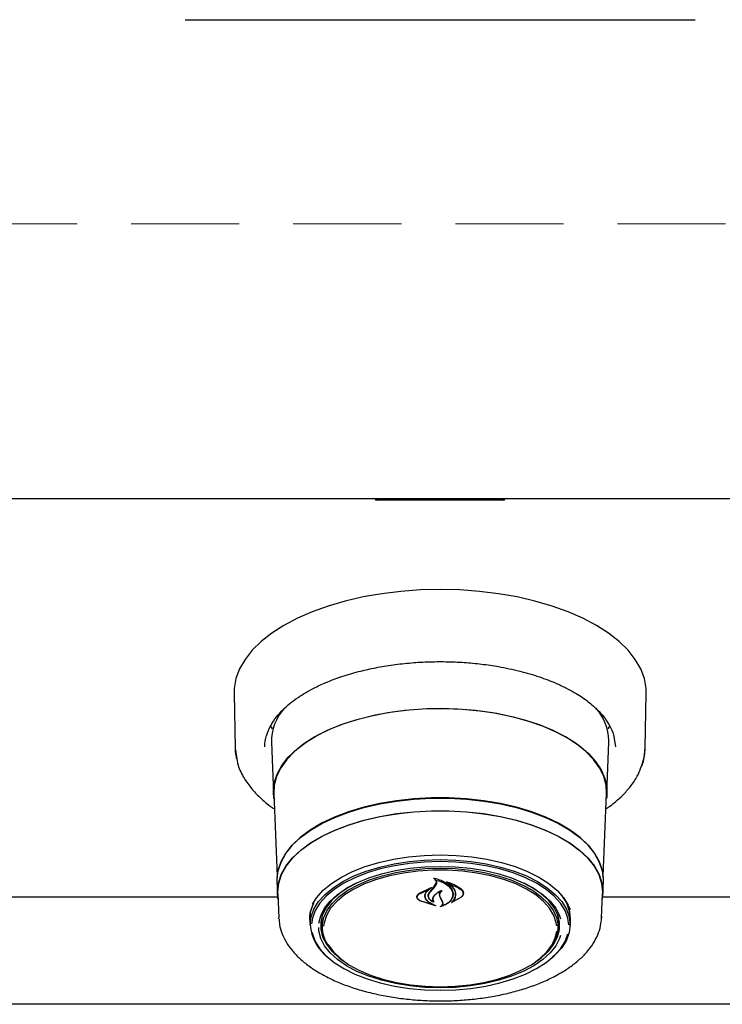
# Model space of a CAD drawing. Header units: inches. Extents: x 35 to 206, y 22 to 147.
# Tile 22 of 51: x 77.56 to 82.76, y 98.18 to 105.47. Entities that reach past the tile are written whole.
import ezdxf

# ---------------------------------------------------------------- set-up
doc = ezdxf.new("R2010")
doc.units = ezdxf.units.IN
doc.header["$LTSCALE"] = 16
doc.header["$MEASUREMENT"] = 0
doc.linetypes.add('HIDDEN', pattern=[0.075, 0.05, -0.025])
doc.layers.add('FORMAT', color=7, linetype='Continuous')

msp = doc.modelspace()

# ---------------------------------------------------------------- linework, layer by layer
at = {"color": 7, "linetype": 'Continuous', "lineweight": 25}
for p, q in [((78.7859, 105.4672), (82.5639, 105.4672)), ((61.6749, 101.9221), (99.6749, 101.9221)), ((80.1944, 101.9221), (80.1944, 101.9165)), ((80.4712, 101.9165), (80.4712, 101.9221)), ((80.559, 101.9165), (80.559, 101.9221)), ((80.8223, 101.9165), (80.8223, 101.9221)), ((81.1537, 101.9165), (81.1537, 101.9221)), ((80.2393, 101.9095), (80.2014, 101.9095)), ((80.4328, 101.9095), (80.2393, 101.9095)), ((80.4665, 101.9095), (80.4375, 101.9095)), ((80.5571, 101.9095), (80.4665, 101.9095)), ((80.5824, 101.9095), (80.5571, 101.9095)), ((80.8622, 101.9095), (80.5824, 101.9095)), ((81.1003, 101.9095), (80.8622, 101.9095)), ((81.1467, 101.9095), (81.1003, 101.9095)), ((79.1488, 100.4774), (79.1569, 100.0725)), ((82.1928, 100.0725), (82.201, 100.4774)), ((81.8507, 100.3474), (81.848, 100.3452)), ((79.4329, 100.2156), (79.4184, 100.2424)), ((81.9314, 100.2424), (81.9173, 100.2162)), ((79.4251, 100.1168), (79.4404, 99.7385)), ((81.9094, 99.7385), (81.9246, 100.1168)), ((81.9246, 100.1168), (81.9249, 100.1294)), ((81.963, 100.1447), (81.9724, 100.0837)), ((79.1569, 100.0725), (79.1697, 99.9937)), ((79.4426, 99.7381), (79.4673, 99.1259)), ((81.8825, 99.1259), (81.9072, 99.7381)), ((79.4666, 99.0896), (79.4703, 98.9961)), ((80.6291, 99.0468), (80.6465, 99.0737)), ((80.6364, 99.1073), (80.6364, 99.0979)), ((80.6465, 99.0737), (80.6483, 99.0832)), ((80.7323, 99.0789), (80.7323, 99.0712)), ((81.8794, 98.9961), (81.8832, 99.0896)), ((80.5167, 98.997), (80.6087, 99.0413)), ((80.5181, 98.9927), (80.596, 99.0302)), ((80.5973, 99.0292), (80.5694, 99.0046)), ((80.6099, 99.0402), (80.5975, 99.0312)), ((80.5975, 99.0296), (80.5975, 99.0348)), ((80.5986, 99.0041), (80.6308, 99.0405)), ((80.6308, 99.0405), (80.6484, 99.0661)), ((80.8451, 98.9977), (80.8451, 99.0015)), ((79.4725, 98.9705), (75.1273, 98.9705)), ((79.4726, 98.9962), (79.4798, 98.8177)), ((80.5041, 98.9733), (80.5041, 98.9709)), ((80.6398, 98.9066), (80.5246, 98.9441)), ((80.6315, 98.9105), (80.5259, 98.9441)), ((80.5613, 98.9795), (80.5613, 98.9868)), ((80.588, 98.9811), (80.588, 98.9788)), ((80.5882, 98.9359), (80.6324, 98.9115)), ((80.5896, 98.9369), (80.6407, 98.9076)), ((80.6238, 98.9372), (80.6238, 98.9374)), ((80.6806, 98.9582), (80.6716, 98.9778)), ((80.6825, 98.9575), (80.6736, 98.9761)), ((80.6922, 98.9349), (80.6806, 98.9582)), ((80.6942, 98.9353), (80.6825, 98.9575)), ((80.6942, 98.9258), (80.6942, 98.937)), ((80.8296, 98.9696), (80.7615, 98.9307)), ((80.7667, 98.9354), (80.7667, 98.9353)), ((80.8281, 98.9682), (80.7683, 98.9348)), ((80.7685, 98.9905), (80.7685, 98.9935)), ((81.8699, 98.8177), (81.8771, 98.9962)), ((86.2225, 98.9705), (81.8773, 98.9705)), ((79.4803, 98.8088), (79.4798, 98.8177)), ((79.7096, 98.8107), (79.7098, 98.8205)), ((79.7107, 98.7994), (79.7105, 98.8091)), ((79.7107, 98.7994), (79.7124, 98.7575)), ((79.7999, 98.7974), (79.8037, 98.8381)), ((79.8001, 98.7886), (79.7999, 98.7974)), ((79.8001, 98.7886), (79.802, 98.7402)), ((81.5478, 98.7402), (81.5497, 98.7886)), ((81.6374, 98.7575), (81.6391, 98.7994)), ((81.8702, 98.8297), (81.8699, 98.8177)), ((98.4418, 98.1772), (62.908, 98.1772))]:
    msp.add_line(p, q, dxfattribs=at)
at = {"color": 7, "linetype": 'Continuous', "lineweight": 25, "flags": 128}
for points in [[(82.201, 100.4774), (82.1998, 100.5163), (82.1869, 100.589), (82.1601, 100.6607), (82.1198, 100.7308), (82.0663, 100.7986), (82.0001, 100.8636), (81.9217, 100.9251), (81.832, 100.9826), (81.7317, 101.0356), (81.6218, 101.0835), (81.5032, 101.126), (81.377, 101.1626), (81.2445, 101.193), (81.1067, 101.217), (80.965, 101.2342), (80.8206, 101.2447), (80.6749, 101.2482), (80.5292, 101.2447), (80.3848, 101.2342), (80.2431, 101.217), (80.1053, 101.193), (79.9727, 101.1626), (79.8466, 101.126), (79.728, 101.0835), (79.6181, 101.0356), (79.5178, 100.9826), (79.428, 100.9251), (79.3497, 100.8636), (79.2835, 100.7986), (79.23, 100.7308), (79.1897, 100.6607), (79.1629, 100.589), (79.15, 100.5163), (79.1488, 100.4774)], [(79.4441, 99.7018), (79.4401, 99.7509), (79.4471, 99.8166), (79.468, 99.8814), (79.5026, 99.9448), (79.5505, 100.006), (79.6111, 100.0644), (79.6837, 100.1191), (79.7676, 100.1697), (79.8618, 100.2156), (79.9652, 100.2561), (80.0766, 100.291), (80.1948, 100.3197), (80.3184, 100.342), (80.4461, 100.3576), (80.5764, 100.3663), (80.7078, 100.3681), (80.8388, 100.3628), (80.9679, 100.3507), (81.0938, 100.3317), (81.2148, 100.3061), (81.3298, 100.2743), (81.4374, 100.2365), (81.5363, 100.1933), (81.6254, 100.145), (81.7038, 100.0922), (81.7705, 100.0356), (81.8248, 99.9758), (81.8661, 99.9134), (81.8939, 99.8491), (81.9079, 99.7838), (81.9079, 99.7181), (81.9057, 99.7018)], [(80.6749, 100.3668), (80.5439, 100.3633), (80.4143, 100.3529), (80.2878, 100.3356), (80.1656, 100.3117), (80.0492, 100.2815), (79.9398, 100.2452), (79.8388, 100.2033), (79.7473, 100.1563), (79.6663, 100.1047), (79.5967, 100.0491), (79.5393, 99.9901), (79.4948, 99.9284), (79.4637, 99.8647), (79.4463, 99.7997), (79.4426, 99.7381)], [(81.9072, 99.7381), (81.9035, 99.7997), (81.8861, 99.8647), (81.8549, 99.9284), (81.8104, 99.9901), (81.7531, 100.0491), (81.6835, 100.1047), (81.6025, 100.1563), (81.5109, 100.2033), (81.4099, 100.2452), (81.3006, 100.2815), (81.1842, 100.3117), (81.062, 100.3356), (80.9354, 100.3529), (80.8059, 100.3633), (80.6749, 100.3668)], [(79.1569, 100.0725), (79.1583, 100.0468), (79.1672, 99.9917)], [(82.1656, 99.9367), (82.1852, 100.0036), (82.1928, 100.0725)], [(81.8832, 99.0896), (81.8835, 99.1018), (81.8764, 99.1672), (81.8552, 99.2317), (81.8202, 99.2948), (81.7717, 99.3555), (81.7105, 99.4134), (81.637, 99.4675), (81.5523, 99.5174), (81.4573, 99.5624), (81.3531, 99.602), (81.241, 99.6357), (81.1222, 99.6632), (80.9982, 99.6841), (80.8704, 99.6981), (80.7403, 99.7052), (80.6095, 99.7052), (80.4794, 99.6981), (80.3516, 99.6841), (80.2275, 99.6632), (80.1088, 99.6357), (79.9967, 99.602), (79.8925, 99.5624), (79.7975, 99.5174), (79.7128, 99.4675), (79.6393, 99.4134), (79.578, 99.3555), (79.5296, 99.2948), (79.4946, 99.2317), (79.4734, 99.1672), (79.4663, 99.1018), (79.4666, 99.0896)], [(79.4689, 99.1154), (79.4756, 99.1662), (79.4967, 99.2307), (79.5317, 99.2936), (79.58, 99.3543), (79.6412, 99.412), (79.7145, 99.466), (79.7991, 99.5158), (79.8939, 99.5607), (79.9979, 99.6002), (80.1098, 99.6339), (80.2284, 99.6613), (80.3522, 99.6822), (80.4797, 99.6962), (80.6096, 99.7033), (80.7402, 99.7033), (80.8701, 99.6962), (80.9976, 99.6822), (81.1214, 99.6613), (81.24, 99.6339), (81.3519, 99.6002), (81.4559, 99.5607), (81.5507, 99.5158), (81.6353, 99.466), (81.7086, 99.412), (81.7697, 99.3543), (81.8181, 99.2936), (81.853, 99.2307), (81.8742, 99.1662), (81.8807, 99.119)], [(79.4741, 98.959), (79.4701, 99.0083), (79.4772, 99.0734), (79.4983, 99.1378), (79.5332, 99.2006), (79.5814, 99.2612), (79.6425, 99.3189), (79.7158, 99.3728), (79.8002, 99.4226), (79.8949, 99.4674), (79.9988, 99.5069), (80.1106, 99.5405), (80.2289, 99.5679), (80.3526, 99.5887), (80.48, 99.6027), (80.6097, 99.6098), (80.7401, 99.6098), (80.8698, 99.6027), (80.9972, 99.5887), (81.1208, 99.5679), (81.2392, 99.5405), (81.351, 99.5069), (81.4549, 99.4674), (81.5496, 99.4226), (81.634, 99.3728), (81.7072, 99.3189), (81.7683, 99.2612), (81.8166, 99.2006), (81.8515, 99.1378), (81.8726, 99.0734), (81.8797, 99.0083), (81.8756, 98.959)], [(79.4726, 98.9962), (79.4724, 99.0083), (79.4794, 99.0733), (79.5005, 99.1375), (79.5353, 99.2003), (79.5835, 99.2607), (79.6445, 99.3183), (79.7176, 99.3721), (79.8019, 99.4218), (79.8964, 99.4665), (80.0001, 99.5059), (80.1116, 99.5395), (80.2298, 99.5668), (80.3532, 99.5876), (80.4803, 99.6016), (80.6098, 99.6087), (80.74, 99.6087), (80.8694, 99.6016), (80.9966, 99.5876), (81.12, 99.5668), (81.2381, 99.5395), (81.3497, 99.5059), (81.4534, 99.4665), (81.5479, 99.4218), (81.6322, 99.3721), (81.7053, 99.3183), (81.7662, 99.2607), (81.8144, 99.2003), (81.8493, 99.1375), (81.8703, 99.0733), (81.8774, 99.0083), (81.8771, 98.9962)], [(79.7122, 98.7672), (79.7192, 98.8252), (79.7402, 98.8824), (79.7747, 98.9379), (79.8225, 98.9909), (79.8826, 99.0406), (79.9543, 99.0864), (80.0365, 99.1275), (80.128, 99.1633), (80.2275, 99.1934), (80.3335, 99.2172), (80.4445, 99.2345), (80.5588, 99.245), (80.6749, 99.2485), (80.7909, 99.245), (80.9053, 99.2345), (81.0163, 99.2172), (81.1223, 99.1934), (81.2218, 99.1633), (81.3133, 99.1275), (81.3955, 99.0864), (81.4672, 99.0406), (81.5273, 98.9909), (81.575, 98.9379), (81.6096, 98.8824), (81.6306, 98.8252), (81.6376, 98.7672), (81.6306, 98.7091), (81.6096, 98.652), (81.575, 98.5965), (81.5273, 98.5435), (81.5077, 98.5257)], [(80.6749, 99.234), (80.56, 99.2306), (80.4468, 99.2202), (80.3369, 99.2031), (80.2319, 99.1794), (80.1334, 99.1497), (80.0428, 99.1142), (79.9615, 99.0735), (79.8905, 99.0282), (79.8309, 98.9789), (79.7837, 98.9265), (79.7495, 98.8715), (79.7287, 98.8149), (79.7223, 98.7735)], [(79.7304, 98.9197), (79.7615, 98.9682), (79.8099, 99.022), (79.8709, 99.0724), (79.9437, 99.1189), (80.0271, 99.1606), (80.12, 99.1969), (80.2209, 99.2275), (80.3285, 99.2517), (80.4411, 99.2692), (80.5571, 99.2798), (80.6749, 99.2834), (80.7926, 99.2798), (80.9087, 99.2692), (81.0213, 99.2517), (81.1289, 99.2275), (81.2298, 99.1969), (81.3227, 99.1606), (81.4061, 99.1189), (81.4788, 99.0724), (81.5399, 99.022), (81.5883, 98.9682), (81.6234, 98.9119), (81.6369, 98.8797)], [(81.6279, 98.7654), (81.6211, 98.8149), (81.6003, 98.8715), (81.5661, 98.9265), (81.5188, 98.9789), (81.4593, 99.0282), (81.3883, 99.0735), (81.3069, 99.1142), (81.2163, 99.1497), (81.1178, 99.1794), (81.0129, 99.2031), (80.903, 99.2202), (80.7898, 99.2306), (80.6749, 99.234)], [(79.7771, 98.7771), (79.7771, 98.7771), (79.7913, 98.8331), (79.8194, 98.8878), (79.8609, 98.9403), (79.9154, 98.9898), (79.9818, 99.0355), (80.0591, 99.0767), (80.1461, 99.1127), (80.2415, 99.1429), (80.3437, 99.167), (80.4512, 99.1845), (80.5621, 99.195), (80.6749, 99.1986)], [(79.9114, 98.5373), (79.9008, 98.5471), (79.8556, 98.5983), (79.8237, 98.6519), (79.8059, 98.7071), (79.8023, 98.763), (79.813, 98.8187), (79.8379, 98.8732), (79.8766, 98.9257), (79.9283, 98.9753), (79.9923, 99.0212), (80.0675, 99.0626), (80.1527, 99.0989), (80.2465, 99.1294), (80.3473, 99.1537), (80.4534, 99.1713), (80.5632, 99.182), (80.6749, 99.1856)], [(81.5378, 98.759), (81.5347, 98.7808), (81.5171, 98.8355), (81.4856, 98.8885), (81.4408, 98.9392), (81.3834, 98.9865), (81.3144, 99.0298), (81.2348, 99.0683), (81.1461, 99.1014), (81.0497, 99.1285), (80.9471, 99.1493), (80.84, 99.1633), (80.7302, 99.1704), (80.6195, 99.1704), (80.5098, 99.1633), (80.4027, 99.1493), (80.3001, 99.1285), (80.2036, 99.1014), (80.1149, 99.0683), (80.0354, 99.0298), (79.9664, 98.9865), (79.909, 98.9392), (79.8642, 98.8885), (79.8327, 98.8355), (79.815, 98.7808), (79.8117, 98.7558)], [(80.6749, 99.1986), (80.7876, 99.195), (80.8986, 99.1845), (81.006, 99.167), (81.1082, 99.1429), (81.2036, 99.1127), (81.2907, 99.0767), (81.368, 99.0355), (81.4344, 98.9898), (81.4888, 98.9403), (81.5304, 98.8878), (81.5585, 98.8331), (81.5661, 98.8101)], [(80.6749, 99.1856), (80.7865, 99.182), (80.8963, 99.1713), (81.0025, 99.1537), (81.1033, 99.1294), (81.1971, 99.0989), (81.2823, 99.0626), (81.3575, 99.0212), (81.4215, 98.9753), (81.4732, 98.9257), (81.5118, 98.8732), (81.5367, 98.8187), (81.5475, 98.763), (81.5439, 98.7071), (81.526, 98.6519), (81.4942, 98.5983), (81.4489, 98.5471), (81.4384, 98.5373)], [(80.0522, 99.0734), (79.9925, 99.0408), (79.9271, 98.9958), (79.8735, 98.9471), (79.8326, 98.8954), (79.8049, 98.8415), (79.791, 98.7863), (79.791, 98.7307), (79.8049, 98.6755), (79.8326, 98.6217), (79.8735, 98.57), (79.9271, 98.5212), (79.9561, 98.4998)], [(81.3937, 98.4998), (81.4227, 98.5212), (81.4762, 98.57), (81.5172, 98.6217), (81.5448, 98.6755), (81.5588, 98.7307), (81.5588, 98.7863), (81.5448, 98.8415), (81.5172, 98.8954), (81.4762, 98.9471), (81.4227, 98.9958), (81.3573, 99.0408), (81.2976, 99.0734)], [(79.7105, 98.8091), (79.7175, 98.8672), (79.7354, 98.918)], [(79.7912, 98.7878), (79.7979, 98.7438), (79.803, 98.7261)], [(81.5461, 98.8381), (81.5499, 98.7974), (81.5497, 98.7886)], [(81.5467, 98.7261), (81.5519, 98.7438), (81.5586, 98.7878)], [(79.7267, 98.7088), (79.7287, 98.7), (79.7495, 98.6434), (79.7837, 98.5885), (79.8309, 98.536), (79.8905, 98.4868), (79.9615, 98.4415), (80.0428, 98.4008), (80.1334, 98.3653), (80.2319, 98.3355), (80.3369, 98.3119), (80.4468, 98.2948), (80.56, 98.2844), (80.6749, 98.2809), (80.7898, 98.2844), (80.903, 98.2948), (81.0129, 98.3119), (81.1178, 98.3355), (81.2163, 98.3653), (81.3069, 98.4008), (81.3883, 98.4415), (81.4593, 98.4868), (81.5188, 98.536), (81.5661, 98.5885), (81.6003, 98.6434), (81.621, 98.6998)], [(81.566, 98.6874), (81.5585, 98.6645), (81.5304, 98.6098), (81.4888, 98.5573), (81.4344, 98.5078), (81.368, 98.4621), (81.2907, 98.4209), (81.2036, 98.3849), (81.1082, 98.3547), (81.006, 98.3306), (80.8986, 98.3132), (80.7876, 98.3026), (80.6749, 98.299), (80.5621, 98.3026), (80.4512, 98.3132), (80.3437, 98.3306), (80.2415, 98.3547), (80.1461, 98.3849), (80.0591, 98.4209), (79.9818, 98.4621), (79.9154, 98.5078), (79.8609, 98.5573), (79.8194, 98.6098), (79.7913, 98.6645), (79.7771, 98.7206), (79.7754, 98.746)], [(80.6749, 98.3075), (80.7854, 98.311), (80.894, 98.3216), (80.9991, 98.339), (81.0988, 98.363), (81.1916, 98.3932), (81.2758, 98.4291), (81.3503, 98.4701), (81.4136, 98.5155), (81.4648, 98.5645), (81.503, 98.6165), (81.5276, 98.6704), (81.5376, 98.7178)], [(79.8447, 98.6199), (79.8468, 98.6165), (79.885, 98.5645), (79.9362, 98.5155), (79.9995, 98.4701), (80.0739, 98.4291), (80.1582, 98.3932), (80.251, 98.363), (80.3507, 98.339), (80.4558, 98.3216), (80.5644, 98.311), (80.6749, 98.3075)]]:
    msp.add_lwpolyline(points, dxfattribs=at)
at = {"color": 7, "linetype": 'Continuous', "lineweight": 25}
for centre, radius, start, end in [((80.2014, 101.9165), 0.007, 180, 270), ((81.1467, 101.9165), 0.007, 270, 0), ((79.7998, 100.1193), 0.3746, 138.54183, 180.38011), ((81.5449, 100.1169), 0.3802, 1.87807, 41.98728), ((77.8318, 101.3606), 3.6302, 319.61207, 320.40344), ((81.3445, 98.8011), 0.2946, 359.66019, 46.90003), ((81.3682, 98.8087), 0.2715, 354.11026, 39.33866), ((80.0434, 98.7897), 0.332, 183.88649, 232.67513)]:
    msp.add_arc(centre, radius, start, end, dxfattribs=at)
for points, knots in [([(80.4712, 101.9165), (80.4712, 101.9163), (80.4711, 101.9161), (80.4709, 101.9156), (80.4701, 101.9148), (80.4657, 101.9127), (80.4529, 101.9103), (80.441, 101.9095), (80.4328, 101.9095), (80.4328, 101.9095)], [0, 0, 0, 0, 0.006716, 0.015378, 0.031451, 0.087429, 0.356269, 0.996271, 1, 1, 1, 1]), ([(80.5824, 101.9095), (80.5823, 101.9095), (80.5809, 101.9095), (80.5747, 101.9097), (80.5671, 101.9109), (80.5609, 101.9137), (80.5595, 101.9151), (80.5591, 101.9158), (80.559, 101.9163), (80.559, 101.9165)], [0, 0, 0, 0, 0.004815, 0.18395, 0.766169, 0.911196, 0.956101, 0.980992, 1, 1, 1, 1]), ([(80.8622, 101.9095), (80.8622, 101.9095), (80.8539, 101.9095), (80.8416, 101.9102), (80.8283, 101.9125), (80.8235, 101.9147), (80.8226, 101.9156), (80.8223, 101.9161), (80.8223, 101.9163), (80.8223, 101.9165)], [0, 0, 0, 0, 0.003834, 0.62461, 0.907049, 0.966234, 0.983452, 0.992783, 1, 1, 1, 1]), ([(79.3904, 100.1689), (79.3993, 100.1934), (79.4161, 100.2395), (79.4596, 100.3034), (79.5233, 100.374), (79.6129, 100.4465), (79.724, 100.5118), (79.832, 100.562), (79.9418, 100.6037), (80.0609, 100.6393), (80.1853, 100.6679), (80.3105, 100.6896), (80.4439, 100.7052), (80.5808, 100.7137), (80.7172, 100.715), (80.8513, 100.7094), (80.9817, 100.6972), (81.1208, 100.6767), (81.2653, 100.646), (81.4074, 100.6043), (81.5198, 100.5612), (81.6044, 100.5215), (81.6662, 100.4879), (81.7171, 100.4563), (81.7598, 100.4263), (81.8004, 100.3942), (81.8434, 100.3551), (81.8893, 100.3046), (81.9308, 100.2419), (81.9578, 100.1871), (81.962, 100.1532), (81.963, 100.1447)], [0, 0, 0, 0, 0.04237, 0.079883, 0.111886, 0.167881, 0.216266, 0.248876, 0.285468, 0.326042, 0.359095, 0.394389, 0.431301, 0.467878, 0.503976, 0.539591, 0.574723, 0.609371, 0.654798, 0.699325, 0.740282, 0.767551, 0.791857, 0.813203, 0.832556, 0.85076, 0.875177, 0.905781, 0.942548, 0.985461, 1, 1, 1, 1]), ([(79.3773, 100.0837), (79.3778, 100.1117), (79.3783, 100.14), (79.3902, 100.1685), (79.3904, 100.1689)], [0, 0, 0, 0, 0.985515, 1, 1, 1, 1]), ([(82.1619, 99.9304), (82.1666, 99.9407), (82.1878, 99.9871), (82.1906, 100.0351), (82.1928, 100.0725)], [0, 0, 0, 0, 0.222204, 1, 1, 1, 1]), ([(79.1697, 99.9937), (79.1712, 99.9822), (79.1772, 99.9372), (79.2129, 99.866), (79.2667, 99.7854), (79.3341, 99.7132), (79.3929, 99.6604), (79.4369, 99.6313), (79.4472, 99.6245)], [0, 0, 0, 0, 0.083425, 0.326632, 0.538254, 0.718944, 0.93445, 1, 1, 1, 1]), ([(81.9026, 99.6234), (81.9123, 99.6302), (81.9377, 99.6478), (81.9797, 99.6818), (82.032, 99.7294), (82.0873, 99.792), (82.1352, 99.8602), (82.1537, 99.9089), (82.1619, 99.9304)], [0, 0, 0, 0, 0.076649, 0.198282, 0.360641, 0.563843, 0.807999, 1, 1, 1, 1]), ([(80.6287, 99.1098), (80.6286, 99.1098), (80.6285, 99.1099), (80.6283, 99.1102), (80.6283, 99.1104), (80.6284, 99.1106), (80.6286, 99.1108), (80.6289, 99.111), (80.6292, 99.111), (80.6294, 99.111), (80.6295, 99.111), (80.6296, 99.111)], [0, 0, 0, 0, 0.122958, 0.245848, 0.370364, 0.495902, 0.620786, 0.743612, 0.86394, 0.982468, 1, 1, 1, 1]), ([(80.6364, 99.1049), (80.6363, 99.105), (80.6344, 99.107), (80.6315, 99.1084), (80.6287, 99.1098)], [0, 0, 0, 0, 0.049887, 1, 1, 1, 1]), ([(80.6296, 99.111), (80.6478, 99.1064), (80.6862, 99.0967), (80.7326, 99.0683), (80.7552, 99.0422), (80.7624, 99.0274), (80.7633, 99.0255)], [0, 0, 0, 0, 0.296384, 0.623257, 0.953009, 1, 1, 1, 1]), ([(80.6377, 99.0985), (80.6376, 99.0985), (80.6373, 99.0985), (80.637, 99.0985), (80.6367, 99.0984), (80.6365, 99.0982), (80.6364, 99.098), (80.6363, 99.0978), (80.6364, 99.0976), (80.6366, 99.0975), (80.6366, 99.0975)], [0, 0, 0, 0, 0.125682, 0.251371, 0.377027, 0.503505, 0.631368, 0.760594, 0.890567, 1, 1, 1, 1]), ([(80.6484, 99.0661), (80.6496, 99.0696), (80.6518, 99.0767), (80.6478, 99.0875), (80.6414, 99.0942), (80.637, 99.0972), (80.6366, 99.0975)], [0, 0, 0, 0, 0.322031, 0.64419, 0.966616, 1, 1, 1, 1]), ([(80.6377, 99.0985), (80.6559, 99.0935), (80.6936, 99.0833), (80.7381, 99.0555), (80.7537, 99.032), (80.7614, 99.0205)], [0, 0, 0, 0, 0.321882, 0.666054, 1, 1, 1, 1]), ([(80.7202, 99.0835), (80.7202, 99.0836), (80.72, 99.0837), (80.7199, 99.0839), (80.7198, 99.0841), (80.7199, 99.0843), (80.7201, 99.0845), (80.7204, 99.0847), (80.7208, 99.0847), (80.721, 99.0847), (80.7212, 99.0847), (80.7213, 99.0847)], [0, 0, 0, 0, 0.1174, 0.234738, 0.353577, 0.473635, 0.593524, 0.711905, 0.828134, 0.942556, 1, 1, 1, 1]), ([(80.7876, 98.975), (80.7886, 98.9881), (80.7907, 99.0143), (80.7671, 99.052), (80.7391, 99.0737), (80.7216, 99.0828), (80.7202, 99.0835)], [0, 0, 0, 0, 0.324347, 0.648697, 0.972588, 1, 1, 1, 1]), ([(80.7213, 99.0847), (80.7473, 99.0759), (80.7882, 99.0621), (80.8186, 99.0407), (80.8296, 99.0329)], [0, 0, 0, 0, 0.635991, 1, 1, 1, 1]), ([(80.7337, 99.0718), (80.7336, 99.0718), (80.7334, 99.0719), (80.7331, 99.0719), (80.7328, 99.0718), (80.7325, 99.0717), (80.7323, 99.0715), (80.7323, 99.0713), (80.7323, 99.071), (80.7324, 99.0709), (80.7326, 99.0708), (80.7326, 99.0708)], [0, 0, 0, 0, 0.116355, 0.232718, 0.349012, 0.465942, 0.584001, 0.703207, 0.823076, 0.942819, 1, 1, 1, 1]), ([(80.7337, 99.0718), (80.759, 99.0627), (80.7942, 99.0501), (80.8206, 99.0318), (80.8281, 99.0267)], [0, 0, 0, 0, 0.718758, 1, 1, 1, 1]), ([(80.5694, 99.0046), (80.5652, 98.9977), (80.5597, 98.9887), (80.5594, 98.9793), (80.5593, 98.9772)], [0, 0, 0, 0, 0.775744, 1, 1, 1, 1]), ([(80.5712, 99.0078), (80.5671, 99.0006), (80.5617, 98.9914), (80.5613, 98.9817), (80.5613, 98.9795)], [0, 0, 0, 0, 0.779129, 1, 1, 1, 1]), ([(80.6271, 98.9332), (80.62, 98.9367), (80.6049, 98.9442), (80.5901, 98.9608), (80.5843, 98.9801), (80.588, 98.9966), (80.5946, 99.0054), (80.5969, 99.0084)], [0, 0, 0, 0, 0.199029, 0.425617, 0.654006, 0.8841, 1, 1, 1, 1]), ([(80.6222, 98.9368), (80.6157, 98.9404), (80.6019, 98.9481), (80.5897, 98.9642), (80.5865, 98.9824), (80.5917, 98.9959), (80.5974, 99.0027), (80.5986, 99.0041)], [0, 0, 0, 0, 0.2112722, 0.4520563, 0.6939002, 0.9365841, 1, 1, 1, 1]), ([(80.5973, 99.0292), (80.5973, 99.0293), (80.5975, 99.0294), (80.5975, 99.0296), (80.5975, 99.0298), (80.5974, 99.03), (80.5971, 99.0302), (80.5968, 99.0303), (80.5965, 99.0303), (80.5962, 99.0303), (80.5961, 99.0302), (80.596, 99.0302)], [0, 0, 0, 0, 0.118329, 0.236631, 0.355578, 0.474929, 0.59401, 0.712266, 0.829512, 0.946013, 1, 1, 1, 1]), ([(80.6087, 99.0413), (80.6089, 99.0414), (80.6091, 99.0414), (80.6094, 99.0414), (80.6097, 99.0413), (80.61, 99.0412), (80.6102, 99.041), (80.6102, 99.0408), (80.6102, 99.0405), (80.6101, 99.0404), (80.6099, 99.0403), (80.6099, 99.0402)], [0, 0, 0, 0, 0.113231, 0.226474, 0.339585, 0.453555, 0.569121, 0.686353, 0.8046, 0.922734, 1, 1, 1, 1]), ([(80.6875, 99.0179), (80.6737, 99.0114), (80.6486, 98.9998), (80.6331, 98.9835), (80.6263, 98.9763)], [0, 0, 0, 0, 0.554435, 1, 1, 1, 1]), ([(80.6798, 99.0171), (80.6665, 99.0097), (80.6457, 98.9982), (80.6327, 98.9831), (80.6281, 98.9778)], [0, 0, 0, 0, 0.641489, 1, 1, 1, 1]), ([(80.6716, 98.9778), (80.6705, 98.9838), (80.6683, 98.9958), (80.6749, 99.0089), (80.6804, 99.0153), (80.6813, 99.0163)], [0, 0, 0, 0, 0.456278, 0.912535, 1, 1, 1, 1]), ([(80.6736, 98.9761), (80.6725, 98.9816), (80.6704, 98.9927), (80.6776, 99.0069), (80.6859, 99.0143), (80.6889, 99.017)], [0, 0, 0, 0, 0.387704, 0.775509, 1, 1, 1, 1]), ([(80.6813, 99.0163), (80.6813, 99.0164), (80.6814, 99.0165), (80.6814, 99.0167), (80.6813, 99.0169), (80.6811, 99.0171), (80.6808, 99.0172), (80.6805, 99.0173), (80.6801, 99.0172), (80.6799, 99.0172), (80.6798, 99.0171)], [0, 0, 0, 0, 0.125277, 0.25053, 0.376217, 0.501413, 0.625215, 0.747359, 0.868327, 1, 1, 1, 1]), ([(80.6875, 99.0179), (80.6876, 99.0179), (80.6878, 99.0179), (80.6882, 99.018), (80.6885, 99.0179), (80.6888, 99.0178), (80.689, 99.0176), (80.6891, 99.0174), (80.6891, 99.0172), (80.689, 99.0171), (80.6889, 99.017), (80.6889, 99.017)], [0, 0, 0, 0, 0.119189, 0.238395, 0.35727, 0.476272, 0.595953, 0.716576, 0.837999, 0.959726, 1, 1, 1, 1]), ([(80.7896, 98.9727), (80.7906, 98.9852), (80.7925, 99.0102), (80.7708, 99.045), (80.7447, 99.0626), (80.7326, 99.0708)], [0, 0, 0, 0, 0.348804, 0.697654, 1, 1, 1, 1]), ([(80.7614, 99.0205), (80.7654, 99.0086), (80.7708, 98.9925), (80.7669, 98.9765), (80.7659, 98.9723)], [0, 0, 0, 0, 0.736127, 1, 1, 1, 1]), ([(80.7633, 99.0255), (80.7673, 99.0128), (80.7728, 98.9956), (80.7689, 98.9785), (80.7679, 98.9741)], [0, 0, 0, 0, 0.73988, 1, 1, 1, 1]), ([(80.8281, 99.0267), (80.8329, 99.0223), (80.8425, 99.0136), (80.8464, 98.9978), (80.8425, 98.9818), (80.8329, 98.9727), (80.8281, 98.9682)], [0, 0, 0, 0, 0.2492557, 0.498559, 0.7489554, 1, 1, 1, 1]), ([(80.8296, 99.0329), (80.8346, 99.0282), (80.8444, 99.0187), (80.8485, 99.0016), (80.8444, 98.9843), (80.8345, 98.9745), (80.8296, 98.9696)], [0, 0, 0, 0, 0.249695, 0.499307, 0.750821, 1, 1, 1, 1]), ([(79.7096, 98.8114), (79.7099, 98.8202), (79.711, 98.8467), (79.7194, 98.8854), (79.7347, 98.9148), (79.7409, 98.9269)], [0, 0, 0, 0, 0.229318, 0.68553, 1, 1, 1, 1]), ([(80.5246, 98.9441), (80.5199, 98.947), (80.5103, 98.9529), (80.5026, 98.9647), (80.5013, 98.9771), (80.5061, 98.9885), (80.5134, 98.9943), (80.5167, 98.997)], [0, 0, 0, 0, 0.206317, 0.412583, 0.61997, 0.827569, 1, 1, 1, 1]), ([(80.5259, 98.9441), (80.5213, 98.9468), (80.512, 98.9521), (80.5046, 98.9629), (80.5033, 98.9742), (80.5079, 98.9847), (80.5149, 98.9901), (80.5181, 98.9927)], [0, 0, 0, 0, 0.205659, 0.411397, 0.617777, 0.824282, 1, 1, 1, 1]), ([(80.5593, 98.9772), (80.5604, 98.9707), (80.5625, 98.9576), (80.5756, 98.9439), (80.5856, 98.9375), (80.5882, 98.9359)], [0, 0, 0, 0, 0.427058, 0.854256, 1, 1, 1, 1]), ([(80.5613, 98.9795), (80.5623, 98.9728), (80.5645, 98.9593), (80.5773, 98.9451), (80.5871, 98.9385), (80.5896, 98.9369)], [0, 0, 0, 0, 0.429095, 0.858259, 1, 1, 1, 1]), ([(80.6263, 98.9763), (80.6231, 98.9711), (80.6167, 98.9609), (80.6181, 98.9472), (80.6224, 98.9398), (80.6237, 98.9374)], [0, 0, 0, 0, 0.407828, 0.815767, 1, 1, 1, 1]), ([(80.6281, 98.9778), (80.6249, 98.9725), (80.6187, 98.9619), (80.6202, 98.9464), (80.6261, 98.9376), (80.6286, 98.9339)], [0, 0, 0, 0, 0.368991, 0.737957, 1, 1, 1, 1]), ([(80.6222, 98.9368), (80.6223, 98.9367), (80.6225, 98.9367), (80.6228, 98.9366), (80.6232, 98.9367), (80.6235, 98.9368), (80.6237, 98.9369), (80.6238, 98.9371), (80.6238, 98.9373), (80.6238, 98.9374), (80.6237, 98.9374)], [0, 0, 0, 0, 0.128671, 0.257359, 0.385695, 0.513899, 0.642393, 0.771469, 0.901171, 1, 1, 1, 1]), ([(80.6286, 98.9339), (80.6286, 98.9339), (80.6287, 98.9337), (80.6287, 98.9335), (80.6285, 98.9333), (80.6283, 98.9332), (80.628, 98.9331), (80.6277, 98.933), (80.6274, 98.9331), (80.6272, 98.9331), (80.6271, 98.9332)], [0, 0, 0, 0, 0.130327, 0.260648, 0.391015, 0.52077, 0.649482, 0.777186, 0.904362, 1, 1, 1, 1]), ([(80.6768, 98.9007), (80.6796, 98.9026), (80.6867, 98.9074), (80.6935, 98.9173), (80.6949, 98.9273), (80.6929, 98.933), (80.6922, 98.9349)], [0, 0, 0, 0, 0.205998, 0.524653, 0.8451, 1, 1, 1, 1]), ([(80.7679, 98.9741), (80.7628, 98.9628), (80.7528, 98.9403), (80.719, 98.9145), (80.6904, 98.9042), (80.6779, 98.8997)], [0, 0, 0, 0, 0.359986, 0.720088, 1, 1, 1, 1]), ([(80.685, 98.906), (80.6876, 98.9085), (80.6938, 98.9144), (80.6973, 98.9248), (80.6951, 98.932), (80.6942, 98.9353)], [0, 0, 0, 0, 0.292797, 0.676008, 1, 1, 1, 1]), ([(80.7659, 98.9723), (80.761, 98.9617), (80.751, 98.9406), (80.7199, 98.918), (80.6954, 98.9086), (80.6863, 98.9051)], [0, 0, 0, 0, 0.3849009, 0.7699296, 1, 1, 1, 1]), ([(80.7615, 98.9307), (80.7614, 98.9307), (80.7612, 98.9306), (80.7608, 98.9306), (80.7605, 98.9307), (80.7602, 98.9308), (80.76, 98.9309), (80.7599, 98.9311), (80.76, 98.9314), (80.7601, 98.9315), (80.7601, 98.9316)], [0, 0, 0, 0, 0.122784, 0.245592, 0.367887, 0.490065, 0.612785, 0.736474, 0.861145, 1, 1, 1, 1]), ([(80.7601, 98.9316), (80.7687, 98.9407), (80.7815, 98.9543), (80.7861, 98.9699), (80.7876, 98.975)], [0, 0, 0, 0, 0.670266, 1, 1, 1, 1]), ([(80.7669, 98.9356), (80.7668, 98.9355), (80.7667, 98.9354), (80.7667, 98.9352), (80.7668, 98.935), (80.767, 98.9348), (80.7673, 98.9347), (80.7676, 98.9347), (80.768, 98.9347), (80.7682, 98.9348), (80.7683, 98.9348)], [0, 0, 0, 0, 0.12555, 0.251096, 0.376667, 0.501883, 0.626495, 0.750523, 0.874242, 1, 1, 1, 1]), ([(80.7669, 98.9356), (80.7747, 98.9447), (80.7849, 98.9566), (80.7887, 98.9697), (80.7896, 98.9727)], [0, 0, 0, 0, 0.76638, 1, 1, 1, 1]), ([(80.6407, 98.9076), (80.6408, 98.9076), (80.6409, 98.9075), (80.6411, 98.9073), (80.6411, 98.9071), (80.6409, 98.9069), (80.6407, 98.9067), (80.6404, 98.9066), (80.6401, 98.9066), (80.6399, 98.9066), (80.6398, 98.9066)], [0, 0, 0, 0, 0.125303, 0.250585, 0.376363, 0.502348, 0.627958, 0.752778, 0.876747, 1, 1, 1, 1]), ([(80.6779, 98.8997), (80.6778, 98.8997), (80.6776, 98.8997), (80.6772, 98.8997), (80.6769, 98.8998), (80.6767, 98.8999), (80.6765, 98.9001), (80.6764, 98.9003), (80.6765, 98.9005), (80.6766, 98.9006), (80.6767, 98.9007), (80.6768, 98.9007)], [0, 0, 0, 0, 0.11853, 0.237069, 0.355476, 0.47419, 0.593593, 0.71377, 0.83447, 0.955209, 1, 1, 1, 1]), ([(79.4819, 98.8074), (79.4827, 98.794), (79.4848, 98.7587), (79.5022, 98.7025), (79.532, 98.6399), (79.5741, 98.5795), (79.6277, 98.5216), (79.6926, 98.467), (79.768, 98.4162), (79.8531, 98.3699), (79.9467, 98.3286), (80.0477, 98.2927), (80.1551, 98.2624), (80.2677, 98.2381), (80.3843, 98.2198), (80.5039, 98.2077), (80.6252, 98.2019), (80.747, 98.2025), (80.868, 98.2094), (80.987, 98.2227), (81.1029, 98.2421), (81.2145, 98.2675), (81.3206, 98.2987), (81.4203, 98.3356), (81.5125, 98.3778), (81.5962, 98.4251), (81.6706, 98.4772), (81.7346, 98.5337), (81.7873, 98.5942), (81.8279, 98.6579), (81.8553, 98.7238), (81.8681, 98.7794), (81.8693, 98.8126), (81.8697, 98.8233)], [0, 0, 0, 0, 0.019261, 0.050507, 0.082057, 0.114209, 0.147027, 0.180369, 0.214012, 0.247764, 0.281491, 0.315152, 0.348741, 0.382266, 0.415738, 0.449172, 0.482582, 0.515983, 0.549388, 0.582806, 0.616253, 0.649743, 0.683292, 0.716918, 0.750634, 0.784451, 0.818362, 0.852315, 0.886154, 0.919652, 0.952543, 0.984685, 1, 1, 1, 1])]:
    msp.add_open_spline(points, degree=3, knots=knots, dxfattribs=at)
at = {"layer": 'FORMAT', "linetype": 'HIDDEN', "lineweight": 18}
msp.add_line((146.3876, 103.9562), (42.2357, 103.9562), dxfattribs=at)

doc.saveas('drawing.dxf')
